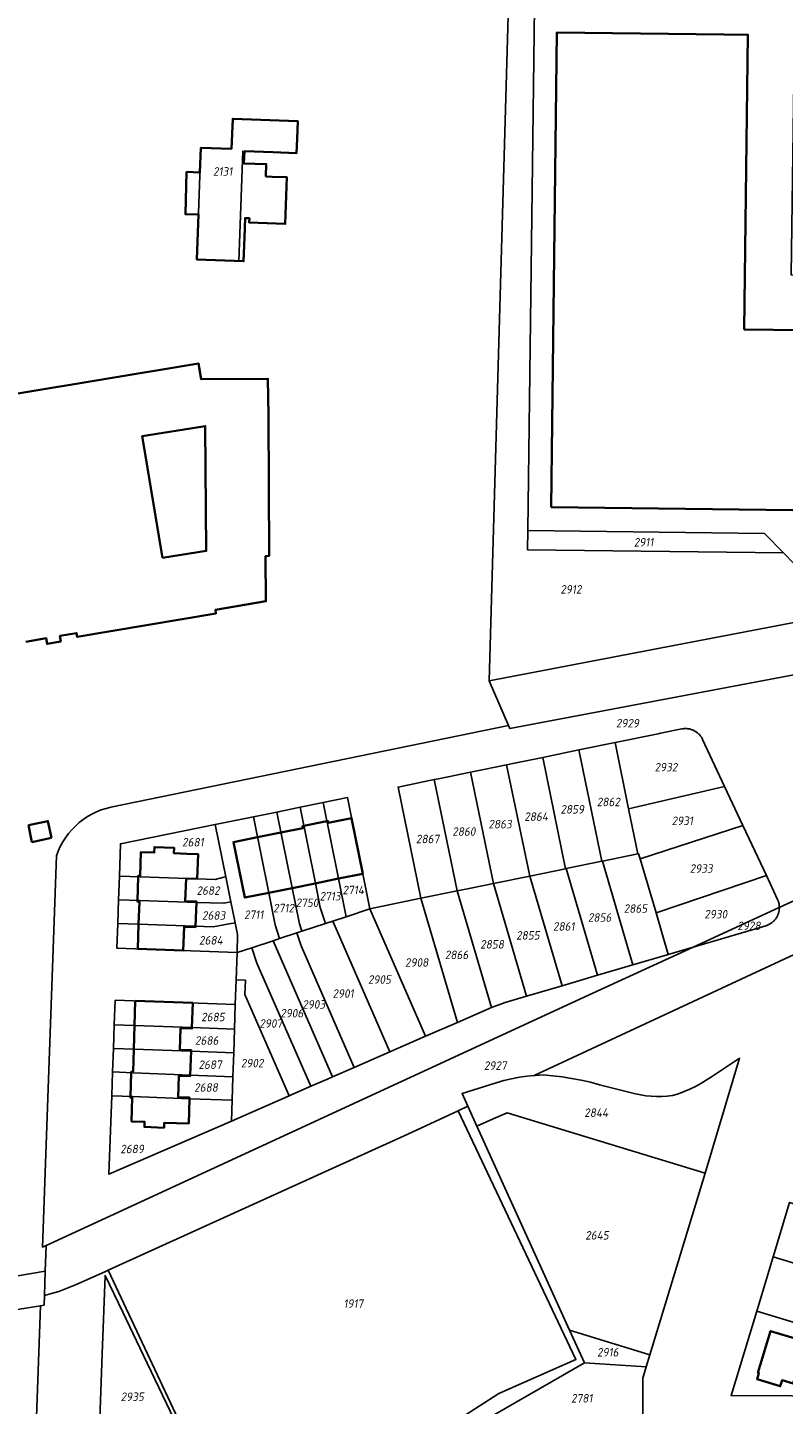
# Model space of a CAD drawing. Extents: x 177930 to 190767, y 381068 to 392034.
# Tile 94 of 256: x 181362 to 181521, y 385939 to 386230. Entities that reach past the tile are written whole.
import ezdxf
from ezdxf.enums import TextEntityAlignment as Align

# ---------------------------------------------------------------- set-up
doc = ezdxf.new("R2010")
doc.units = 0
for name, color, linetype, lineweight in [('B-XX-KG-GRENS_PERCEEL-GV', 150, 'Continuous', 25), ('B-XX-KG-GRENS_PERCEEL-S', 150, 'Continuous', 25), ('B-XX-OG-BEBOUWING-G', 7, 'Continuous', 35)]:
    doc.layers.add(name, color=color, linetype=linetype, lineweight=lineweight)
doc.styles.add('NLCS-ISO', font='NLCS-ISO.ttf', dxfattribs={"height": 1.8})

# ---------------------------------------------------------------- blocks, each defined once
blk = doc.blocks.new('SKG-PERCEELNUMMER-SO')
at = {"layer": 'DefPoints'}
blk.add_point((0, 0), dxfattribs=at)
at = {"style": 'NLCS-ISO', "oblique": 10, "flags": 1}
blk.add_attdef('GEMEENTECODE', text='', height=1.8, dxfattribs=at).set_placement((-0.5, 2.55), align=Align.MIDDLE_RIGHT)
blk.add_attdef('SECTIE', text='', height=1.8, dxfattribs=at).set_placement((0.5, 2.5), align=Align.MIDDLE_LEFT)
at = {"style": 'NLCS-ISO', "oblique": 10}
blk.add_attdef('PERCEELNUMMER', text='', height=1.8, dxfattribs=at).set_placement((0, 0), align=Align.MIDDLE_CENTER)

msp = doc.modelspace()

# ---------------------------------------------------------------- linework, layer by layer
at = {"layer": 'B-XX-KG-GRENS_PERCEEL-GV'}
for points in [[(181359.198, 385966.503), (181365.406, 385967.523), (181365.613, 385973.006), (181364.804, 385972.633), (181367.752, 386055.295), (181368.131, 386056.305), (181368.578, 386057.286), (181369.092, 386058.234), (181369.67, 386059.144), (181370.31, 386060.013), (181371.008, 386060.835), (181371.76, 386061.608), (181372.564, 386062.326), (181373.416, 386062.988), (181374.311, 386063.589), (181375.246, 386064.127), (181376.215, 386064.6), (181377.215, 386065.005), (181378.24, 386065.34), (181379.286, 386065.603), (181463.294, 386082.82), (181459.208, 386092.299), (181464.105, 386264.94)], [(181464.105, 386264.94), (181459.208, 386092.299), (181539.419, 386107.634), (181610.378, 386120.644), (181662.721, 386109.923), (181663.827, 386112.712), (181699.777, 386105.181), (181726.01, 386100.463), (181726.942, 386100.295), (181754.036, 386095.556), (181758.068, 386095.306), (181762.109, 386095.34), (181766.148, 386095.701), (181770.156, 386096.641), (181773.707, 386098.424), (181776.79, 386101.1), (181779.215, 386104.342), (181781.018, 386107.987), (181787.016, 386123.397), (181790.705, 386123.316), (181794.401, 386238.158)], [(181744.251, 386175.816), (181742.17, 386165.584), (181730.095, 386106.564), (181670.779, 386118.544), (181642.169, 386124.395), (181611.128, 386130.744), (181608.482, 386130.249), (181576.061, 386124.187), (181525.736, 386114.832), (181521.361, 386119.317), (181467.303, 386119.988), (181467.354, 386124.069), (181468.752, 386234.658)], [(181756.883, 386089.704), (181725.894, 386095.338), (181662.003, 386108.114), (181662.721, 386109.923), (181610.378, 386120.644), (181539.419, 386107.634), (181459.208, 386092.299), (181463.294, 386082.82), (181463.562, 386082.198), (181596.582, 386107.384), (181606.605, 386109.098), (181608.855, 386109.351), (181614.107, 386108.982), (181637.618, 386104.825), (181643.86, 386103.255), (181650.264, 386101.645), (181713.162, 386089.179), (181713.319, 386089.148), (181722.061, 386087.464), (181768.639, 386078.489)], [(181596.582, 386107.384), (181463.562, 386082.198), (181463.294, 386082.82), (181379.286, 386065.603), (181378.24, 386065.34), (181377.215, 386065.005), (181376.215, 386064.6), (181375.246, 386064.127), (181374.311, 386063.589), (181373.416, 386062.988), (181372.564, 386062.326), (181371.76, 386061.608), (181371.008, 386060.835), (181370.31, 386060.013), (181369.67, 386059.144), (181369.092, 386058.234), (181368.578, 386057.286), (181368.131, 386056.305), (181367.752, 386055.295), (181364.804, 385972.633), (181365.613, 385973.006), (181367.106, 385973.695), (181478.489, 386025.093), (181486.282, 386028.668), (181502.317, 386036.027), (181497.03, 386034.47), (181496.773, 386034.395), (181489.557, 386032.27), (181482.074, 386030.068), (181481.398, 386029.869), (181474.592, 386027.865), (181467.109, 386025.663), (181462.585, 386024.343), (181460.479, 386023.578), (181459.692, 386023.238), (181452.471, 386020.113), (181445.733, 386017.178), (181438.209, 386013.9), (181430.654, 386010.609), (181426.07, 386008.611), (181425.015, 386008.152), (181421.487, 386006.611), (181416.906, 386004.61), (181404.738, 385999.229), (181378.847, 385988.018), (181379.443, 386004.61), (181379.624, 386009.642), (181379.803, 386014.62), (181379.983, 386019.624), (181380.169, 386024.788), (181405.55, 386023.913), (181405.722, 386029.113), (181405.95, 386034.878), (181380.545, 386035.777), (181380.719, 386041.006), (181380.886, 386046.036), (181381.051, 386051.016), (181381.278, 386057.874), (181401.287, 386061.915), (181409.422, 386063.571), (181414.323, 386064.568), (181419.227, 386065.567), (181424.125, 386066.563), (181429.262, 386067.609), (181434.002, 386044.091), (181444.752, 386046.336), (181439.939, 386069.849), (181447.59, 386071.415), (181448.854, 386071.673), (181455.232, 386072.979), (181458.063, 386073.558), (181462.873, 386074.543), (181464.921, 386074.962), (181470.515, 386076.107), (181478.156, 386077.671), (181485.788, 386079.233), (181494.899, 386081.098), (181495.389, 386081.198), (181499.863, 386082.114), (181499.998, 386082.139), (181500.133, 386082.16), (181500.269, 386082.176), (181500.405, 386082.187), (181500.542, 386082.193), (181500.679, 386082.195), (181500.816, 386082.192), (181500.952, 386082.185), (181501.089, 386082.173), (181501.224, 386082.156), (181501.36, 386082.135), (181501.494, 386082.108), (181501.627, 386082.078), (181501.76, 386082.043), (181501.891, 386082.003), (181502.02, 386081.959), (181502.148, 386081.91), (181502.274, 386081.857), (181502.399, 386081.8), (181502.521, 386081.739), (181502.641, 386081.673), (181502.759, 386081.603), (181502.874, 386081.53), (181502.987, 386081.452), (181503.097, 386081.371), (181503.204, 386081.286), (181503.309, 386081.197), (181503.41, 386081.105), (181503.508, 386081.009), (181503.602, 386080.911), (181503.694, 386080.808), (181503.781, 386080.703), (181503.865, 386080.595), (181503.945, 386080.484), (181504.022, 386080.371), (181504.094, 386080.255), (181504.163, 386080.136), (181504.227, 386080.015), (181504.288, 386079.892), (181508.937, 386069.966), (181512.79, 386061.739), (181513.421, 386060.391), (181517.749, 386051.149), (181520.129, 386046.07), (181520.185, 386045.944), (181520.237, 386045.816), (181520.284, 386045.687), (181520.327, 386045.556), (181520.366, 386045.424), (181520.4, 386045.29), (181520.429, 386045.155), (181520.454, 386045.02), (181520.474, 386044.883), (181520.489, 386044.747), (181520.499, 386044.609), (181520.491, 386044.367), (181553.851, 386059.676)], [(181553.851, 386059.676), (181520.491, 386044.367), (181520.502, 386044.196), (181520.494, 386044.058), (181520.481, 386043.921), (181520.463, 386043.785), (181520.44, 386043.649), (181520.413, 386043.514), (181520.381, 386043.38), (181520.344, 386043.247), (181520.303, 386043.115), (181520.258, 386042.985), (181520.208, 386042.857), (181520.153, 386042.73), (181520.095, 386042.605), (181520.032, 386042.483), (181519.964, 386042.363), (181519.893, 386042.245), (181519.818, 386042.129), (181519.738, 386042.017), (181519.655, 386041.907), (181519.569, 386041.8), (181519.478, 386041.696), (181519.384, 386041.595), (181519.287, 386041.497), (181519.186, 386041.403), (181519.082, 386041.313), (181518.975, 386041.226), (181518.865, 386041.143), (181518.753, 386041.063), (181518.637, 386040.988), (181518.52, 386040.917), (181518.399, 386040.849), (181518.277, 386040.786), (181518.152, 386040.727), (181518.026, 386040.673), (181517.897, 386040.623), (181517.767, 386040.577), (181517.636, 386040.536), (181502.317, 386036.027), (181486.282, 386028.668), (181478.489, 386025.093), (181367.106, 385973.695), (181365.613, 385973.006), (181365.406, 385967.523), (181365.212, 385962.384), (181366.715, 385962.806), (181368.247, 385963.254), (181371.818, 385964.655), (181377.968, 385967.443), (181378.677, 385967.764), (181441.99, 385996.468), (181452.61, 386001.41), (181454.694, 386002.38), (181453.452, 386005.115), (181460.645, 386007.359), (181462.268, 386007.822), (181463.91, 386008.211), (181465.568, 386008.524), (181467.238, 386008.763), (181468.72, 386008.906), (181558.304, 386050.593)], [(181558.304, 386050.593), (181468.72, 386008.906), (181468.918, 386008.925), (181470.603, 386009.011), (181472.615, 386008.837), (181474.62, 386008.594), (181476.615, 386008.283), (181478.598, 386007.902), (181480.568, 386007.454), (181482.52, 386006.938), (181490.107, 386005.033), (181491.205, 386004.796), (181492.315, 386004.619), (181493.432, 386004.503), (181494.555, 386004.449), (181495.678, 386004.455), (181496.8, 386004.523), (181497.916, 386004.652), (181499.168, 386005.045), (181500.4, 386005.499), (181501.608, 386006.011), (181502.79, 386006.581), (181503.944, 386007.207), (181505.065, 386007.888), (181506.153, 386008.623), (181512.095, 386012.522), (181504.798, 385988.226), (181493.142, 385949.877), (181492.376, 385947.361), (181491.635, 385944.92), (181491.636, 385933.158)], [(181453.285, 385933.153), (181479.353, 385948.208), (181476.196, 385955.087), (181456.593, 385998.205), (181454.694, 386002.38), (181452.61, 386001.41), (181477.507, 385948.899), (181461.215, 385941.697), (181407.246, 385906.895)], [(181535.897, 385941.124), (181510.296, 385941.275), (181515.753, 385959.084), (181519.211, 385970.561), (181522.677, 385982.066)], [(181406.051, 385909.441), (181378.677, 385967.764), (181377.968, 385967.443), (181371.818, 385964.655), (181368.247, 385963.254), (181366.715, 385962.806), (181365.212, 385962.384), (181365.137, 385960.385), (181364.362, 385960.258), (181359.407, 385821.301)], [(181359.407, 385821.301), (181364.362, 385960.258), (181359.969, 385959.535)]]:
    msp.add_lwpolyline(points, dxfattribs=at)
for points in [[(181525.736, 386114.832), (181576.061, 386124.187), (181576.705, 386177.313), (181576.635, 386177.314), (181551.058, 386177.665), (181522.987, 386178.084), (181523.737, 386234.005), (181468.752, 386234.658), (181467.354, 386124.069), (181517.391, 386123.386), (181521.361, 386119.317)], [(181418.75, 386210.55), (181405, 386211.04), (181404.77, 386204.69), (181398.27, 386204.92), (181397.44, 386181.28), (181406.324, 386180.964), (181407.129, 386204.195), (181413.52, 386203.98), (181418.51, 386203.8)], [(181397.44, 386181.28), (181398.27, 386204.92), (181404.77, 386204.69), (181405, 386211.04), (181418.75, 386210.55), (181418.51, 386203.8), (181413.52, 386203.98), (181407.129, 386204.195), (181406.324, 386180.964)], [(181467.303, 386119.988), (181521.361, 386119.317), (181517.391, 386123.386), (181467.354, 386124.069)], [(181508.937, 386069.966), (181504.288, 386079.892), (181504.227, 386080.015), (181504.163, 386080.136), (181504.094, 386080.255), (181504.022, 386080.371), (181503.945, 386080.484), (181503.865, 386080.595), (181503.781, 386080.703), (181503.694, 386080.808), (181503.602, 386080.911), (181503.508, 386081.009), (181503.41, 386081.105), (181503.309, 386081.197), (181503.204, 386081.286), (181503.097, 386081.371), (181502.987, 386081.452), (181502.874, 386081.53), (181502.759, 386081.603), (181502.641, 386081.673), (181502.521, 386081.739), (181502.399, 386081.8), (181502.274, 386081.857), (181502.148, 386081.91), (181502.02, 386081.959), (181501.891, 386082.003), (181501.76, 386082.043), (181501.627, 386082.078), (181501.494, 386082.108), (181501.36, 386082.135), (181501.224, 386082.156), (181501.089, 386082.173), (181500.952, 386082.185), (181500.816, 386082.192), (181500.679, 386082.195), (181500.542, 386082.193), (181500.405, 386082.187), (181500.269, 386082.176), (181500.133, 386082.16), (181499.998, 386082.139), (181499.863, 386082.114), (181495.389, 386081.198), (181494.899, 386081.098), (181485.788, 386079.233), (181488.654, 386065.233)], [(181488.654, 386065.233), (181485.788, 386079.233), (181478.156, 386077.671), (181482.969, 386054.154), (181483.107, 386054.182), (181490.601, 386055.721)], [(181470.515, 386076.107), (181464.921, 386074.962), (181462.873, 386074.543), (181467.768, 386051.044), (181475.327, 386052.591)], [(181470.515, 386076.107), (181475.327, 386052.591), (181475.437, 386052.613), (181482.969, 386054.154), (181478.156, 386077.671)], [(181447.59, 386071.415), (181452.43, 386047.907), (181455.289, 386048.492), (181460.099, 386049.476), (181455.232, 386072.979), (181448.854, 386071.673)], [(181455.232, 386072.979), (181460.099, 386049.476), (181467.768, 386051.044), (181462.873, 386074.543), (181458.063, 386073.558)], [(181447.59, 386071.415), (181439.939, 386069.849), (181444.752, 386046.336), (181452.43, 386047.907)], [(181512.79, 386061.739), (181508.937, 386069.966), (181488.654, 386065.233), (181490.601, 386055.721), (181490.765, 386055.754), (181491.077, 386054.695)], [(181424.125, 386066.563), (181427.364, 386050.504), (181428.961, 386042.435), (181434.002, 386044.091), (181429.262, 386067.609)], [(181409.422, 386063.571), (181412.664, 386047.524), (181413.965, 386040.718), (181414.902, 386037.818), (181418.556, 386039.018), (181419.61, 386039.364), (181419.087, 386040.915), (181417.563, 386048.517), (181414.323, 386064.568)], [(181414.323, 386064.568), (181417.563, 386048.517), (181419.087, 386040.915), (181419.61, 386039.364), (181424.59, 386041), (181423.489, 386044.369), (181422.463, 386049.511), (181419.227, 386065.567)], [(181419.227, 386065.567), (181422.463, 386049.511), (181423.489, 386044.369), (181424.59, 386041), (181426.161, 386041.516), (181428.961, 386042.435), (181427.364, 386050.504), (181424.125, 386066.563)], [(181401.267, 386050.332), (181403.404, 386050.863), (181403.538, 386050.896), (181401.287, 386061.915), (181381.278, 386057.874), (181381.051, 386051.016), (181385.454, 386050.863), (181397.492, 386050.446)], [(181413.525, 386037.366), (181414.902, 386037.818), (181413.965, 386040.718), (181412.664, 386047.524), (181409.422, 386063.571), (181401.287, 386061.915), (181403.538, 386050.896), (181404.635, 386045.608), (181405.533, 386041.126), (181406.037, 386038.659), (181405.95, 386034.878), (181409.058, 386035.899)], [(181517.749, 386051.149), (181513.421, 386060.391), (181512.79, 386061.739), (181491.077, 386054.695), (181494.448, 386043.242)], [(181490.601, 386055.721), (181483.107, 386054.182), (181489.557, 386032.27), (181496.773, 386034.395), (181497.03, 386034.47), (181494.448, 386043.242), (181491.077, 386054.695), (181490.765, 386055.754)], [(181475.327, 386052.591), (181467.768, 386051.044), (181474.592, 386027.865), (181481.398, 386029.869), (181482.074, 386030.068), (181475.437, 386052.613)], [(181475.437, 386052.613), (181482.074, 386030.068), (181489.557, 386032.27), (181483.107, 386054.182), (181482.969, 386054.154)], [(181403.137, 386045.297), (181404.635, 386045.608), (181403.538, 386050.896), (181403.404, 386050.863), (181401.267, 386050.332), (181397.492, 386050.446), (181385.454, 386050.863), (181381.051, 386051.016), (181380.886, 386046.036), (181385.292, 386045.881), (181397.327, 386045.457)], [(181459.692, 386023.238), (181460.479, 386023.578), (181462.585, 386024.343), (181467.109, 386025.663), (181460.099, 386049.476), (181455.289, 386048.492), (181452.43, 386047.907)], [(181460.099, 386049.476), (181467.109, 386025.663), (181474.592, 386027.865), (181467.768, 386051.044)], [(181520.491, 386044.367), (181520.499, 386044.609), (181520.489, 386044.747), (181520.474, 386044.883), (181520.454, 386045.02), (181520.429, 386045.155), (181520.4, 386045.29), (181520.366, 386045.424), (181520.327, 386045.556), (181520.284, 386045.687), (181520.237, 386045.816), (181520.185, 386045.944), (181520.129, 386046.07), (181517.749, 386051.149), (181494.448, 386043.242), (181497.03, 386034.47), (181502.317, 386036.027)], [(181445.733, 386017.178), (181452.471, 386020.113), (181444.752, 386046.336), (181434.002, 386044.091)], [(181444.752, 386046.336), (181452.471, 386020.113), (181459.692, 386023.238), (181452.43, 386047.907)], [(181380.719, 386041.006), (181385.129, 386040.858), (181400.894, 386040.329), (181404.248, 386040.905), (181405.533, 386041.126), (181404.635, 386045.608), (181403.137, 386045.297), (181397.327, 386045.457), (181385.292, 386045.881), (181380.886, 386046.036)], [(181428.961, 386042.435), (181426.161, 386041.516), (181438.209, 386013.9), (181445.733, 386017.178), (181434.002, 386044.091)], [(181502.317, 386036.027), (181517.636, 386040.536), (181517.767, 386040.577), (181517.897, 386040.623), (181518.026, 386040.673), (181518.152, 386040.727), (181518.277, 386040.786), (181518.399, 386040.849), (181518.52, 386040.917), (181518.637, 386040.988), (181518.753, 386041.063), (181518.865, 386041.143), (181518.975, 386041.226), (181519.082, 386041.313), (181519.186, 386041.403), (181519.287, 386041.497), (181519.384, 386041.595), (181519.478, 386041.696), (181519.569, 386041.8), (181519.655, 386041.907), (181519.738, 386042.017), (181519.818, 386042.129), (181519.893, 386042.245), (181519.964, 386042.363), (181520.032, 386042.483), (181520.095, 386042.605), (181520.153, 386042.73), (181520.208, 386042.857), (181520.258, 386042.985), (181520.303, 386043.115), (181520.344, 386043.247), (181520.381, 386043.38), (181520.413, 386043.514), (181520.44, 386043.649), (181520.463, 386043.785), (181520.481, 386043.921), (181520.494, 386044.058), (181520.502, 386044.196), (181520.491, 386044.367)], [(181380.719, 386041.006), (181380.545, 386035.777), (181405.95, 386034.878), (181406.037, 386038.659), (181405.533, 386041.126), (181404.248, 386040.905), (181400.894, 386040.329), (181385.129, 386040.858)], [(181424.59, 386041), (181419.61, 386039.364), (181418.556, 386039.018), (181419.463, 386036.264), (181430.654, 386010.609), (181438.209, 386013.9), (181426.161, 386041.516)], [(181413.525, 386037.366), (181426.07, 386008.611), (181430.654, 386010.609), (181419.463, 386036.264), (181418.556, 386039.018), (181414.902, 386037.818)], [(181405.95, 386034.878), (181405.722, 386029.113), (181407.678, 386029.034), (181407.557, 386026.036), (181416.906, 386004.61), (181421.487, 386006.611), (181410.124, 386032.658), (181409.058, 386035.899)], [(181409.058, 386035.899), (181410.124, 386032.658), (181421.487, 386006.611), (181425.015, 386008.152), (181426.07, 386008.611), (181413.525, 386037.366)], [(181405.55, 386023.913), (181405.378, 386018.673), (181405.213, 386013.668), (181405.048, 386008.647), (181404.884, 386003.657), (181404.738, 385999.229), (181416.906, 386004.61), (181407.557, 386026.036), (181407.678, 386029.034), (181405.722, 386029.113)], [(181396.407, 386019.009), (181405.378, 386018.673), (181405.55, 386023.913), (181380.169, 386024.788), (181379.983, 386019.624), (181384.236, 386019.465)], [(181379.803, 386014.62), (181384.091, 386014.459), (181396.233, 386014.004), (181405.213, 386013.668), (181405.378, 386018.673), (181396.407, 386019.009), (181384.236, 386019.465), (181379.983, 386019.624)], [(181379.624, 386009.642), (181383.946, 386009.473), (181396.059, 386008.999), (181405.048, 386008.647), (181405.213, 386013.668), (181396.233, 386014.004), (181384.091, 386014.459), (181379.803, 386014.62)], [(181506.153, 386008.623), (181505.065, 386007.888), (181503.944, 386007.207), (181502.79, 386006.581), (181501.608, 386006.011), (181500.4, 386005.499), (181499.168, 386005.045), (181497.916, 386004.652), (181496.8, 386004.523), (181495.678, 386004.455), (181494.555, 386004.449), (181493.432, 386004.503), (181492.315, 386004.619), (181491.205, 386004.796), (181490.107, 386005.033), (181482.52, 386006.938), (181480.568, 386007.454), (181478.598, 386007.902), (181476.615, 386008.283), (181474.62, 386008.594), (181472.615, 386008.837), (181470.603, 386009.011), (181468.918, 386008.925), (181468.72, 386008.906), (181467.238, 386008.763), (181465.568, 386008.524), (181463.91, 386008.211), (181462.268, 386007.822), (181460.645, 386007.359), (181453.452, 386005.115), (181454.694, 386002.38), (181456.593, 385998.205), (181460.043, 385999.708), (181462.973, 386000.984), (181504.798, 385988.226), (181512.095, 386012.522)], [(181379.443, 386004.61), (181383.8, 386004.447), (181395.886, 386003.994), (181404.884, 386003.657), (181405.048, 386008.647), (181396.059, 386008.999), (181383.946, 386009.473), (181379.624, 386009.642)], [(181379.443, 386004.61), (181378.847, 385988.018), (181404.738, 385999.229), (181404.884, 386003.657), (181395.886, 386003.994), (181383.8, 386004.447)], [(181378.677, 385967.764), (181406.051, 385909.441), (181407.246, 385906.895), (181461.215, 385941.697), (181477.507, 385948.899), (181452.61, 386001.41), (181441.99, 385996.468)], [(181460.043, 385999.708), (181456.593, 385998.205), (181476.196, 385955.087), (181493.142, 385949.877), (181504.798, 385988.226), (181462.973, 386000.984)], [(181542.654, 385963.451), (181546.129, 385974.974), (181544.886, 385975.359), (181542.021, 385976.281), (181539.105, 385977.16), (181522.677, 385982.066), (181519.211, 385970.561)], [(181539.216, 385951.98), (181542.654, 385963.451), (181519.211, 385970.561), (181515.753, 385959.084)], [(181364.362, 385960.258), (181365.137, 385960.385), (181365.212, 385962.384), (181365.406, 385967.523), (181359.198, 385966.503), (181352.579, 385966.132), (181335.562, 385966.721), (181327.238, 385967.252), (181327.05, 385967.264), (181318.722, 385967.653), (181318.514, 385960.654), (181326.639, 385960.276), (181335.117, 385959.735), (181352.715, 385959.125), (181359.969, 385959.535)], [(181376.678, 385928.558), (181396.632, 385927.846), (181386.151, 385949.72), (181381.762, 385958.879), (181378.037, 385966.652), (181377.444, 385950.031)], [(181376.678, 385928.558), (181377.444, 385950.031), (181378.037, 385966.652), (181381.762, 385958.879), (181386.151, 385949.72), (181396.632, 385927.846)], [(181515.753, 385959.084), (181510.296, 385941.275), (181535.897, 385941.124), (181539.216, 385951.98)], [(181492.376, 385947.361), (181493.142, 385949.877), (181476.196, 385955.087), (181479.353, 385948.208)], [(181453.285, 385933.153), (181455.094, 385933.153), (181491.636, 385933.158), (181491.635, 385944.92), (181492.376, 385947.361), (181479.353, 385948.208)]]:
    msp.add_lwpolyline(points, close=True, dxfattribs=at)
at = {"layer": 'B-XX-OG-BEBOUWING-G'}
for points in [[(181472.266, 386128.989), (181557.453, 386127.932), (181562.452, 386127.868), (181562.771, 386153.064), (181550.73, 386153.217), (181550.892, 386166.069), (181533.696, 386166.287), (181533.724, 386168.505), (181525.389, 386168.611), (181525.361, 386166.392), (181513.071, 386166.548), (181513.858, 386228.791), (181508.859, 386228.854), (181473.518, 386229.304)], [(181407.459, 386204.191), (181413.517, 386203.976), (181418.514, 386203.799), (181418.621, 386206.825), (181418.753, 386210.552), (181404.995, 386211.04), (181404.771, 386204.695), (181398.275, 386204.925), (181398.088, 386199.657), (181395.274, 386199.8), (181395.005, 386190.871), (181397.752, 386190.794), (181397.437, 386181.279), (181407.286, 386180.93), (181407.462, 386185.927), (181407.608, 386190.058), (181408.523, 386190.026), (181408.49, 386189.1), (181416.107, 386188.83), (181416.457, 386198.695), (181413.334, 386198.805), (181412.004, 386198.852), (181412.096, 386201.453), (181407.368, 386201.619)], [(181390.168, 386118.289), (181385.904, 386143.989), (181399.211, 386146.098), (181399.4, 386119.736)], [(181533.544, 385953.69), (181525.298, 385956.204), (181524.368, 385953.153), (181518.639, 385954.9), (181515.956, 385946.071), (181516.185, 385946.001), (181515.801, 385944.748), (181520.677, 385943.253), (181521.061, 385944.505), (181523.393, 385943.789), (181525.139, 385949.478), (181527.729, 385948.683), (181528.257, 385950.404), (181532.167, 385949.204)]]:
    msp.add_lwpolyline(points, close=True, dxfattribs=at)
for points in [[(181361.29, 386100.52), (181365.6, 386101.28), (181365.78, 386100.08), (181368.68, 386100.57), (181368.5, 386101.77), (181372.02, 386102.36), (181372.16, 386101.58), (181401.46, 386106.52), (181401.37, 386107.29), (181412.02, 386109.11), (181411.96, 386118.66), (181412.7, 386118.67), (181412.55, 386148.35), (181412.43, 386156.12), (181398.33, 386156.04), (181397.75, 386159.35), (181358.301, 386152.8)], [(181366.709, 386059.09), (181365.97, 386062.641), (181361.83, 386061.779)], [(181361.83, 386061.779), (181362.569, 386058.228)], [(181420.002, 386061.628), (181419.757, 386061.579), (181419.836, 386061.187), (181415.17, 386060.244)], [(181424.912, 386062.621), (181420.002, 386061.628)], [(181427.366, 386050.493), (181432.472, 386051.529), (181430.098, 386063.263), (181425.197, 386062.271), (181425.118, 386062.663), (181424.912, 386062.621)], [(181362.569, 386058.228), (181366.709, 386059.09)], [(181410.263, 386059.252), (181405.156, 386058.22), (181407.529, 386046.469), (181412.635, 386047.505)], [(181415.17, 386060.244), (181410.263, 386059.252)], [(181395.14, 386050.547), (181397.505, 386050.465), (181397.684, 386055.679), (181395.313, 386055.76), (181392.577, 386055.854), (181392.615, 386057.011), (181388.449, 386057.149), (181388.411, 386055.999), (181385.623, 386056.095), (181385.457, 386051.078), (181385.057, 386051.091), (181385.051, 386050.896)], [(181385.051, 386050.896), (181384.889, 386045.883)], [(181397.323, 386045.452), (181397.33, 386045.678), (181394.981, 386045.754), (181395.14, 386050.547)], [(181417.546, 386048.501), (181422.456, 386049.497)], [(181422.456, 386049.497), (181427.366, 386050.493)], [(181412.635, 386047.505), (181417.546, 386048.501)], [(181384.889, 386045.883), (181384.881, 386045.634), (181385.281, 386045.621), (181385.127, 386040.839)], [(181397.162, 386040.441), (181397.323, 386045.452)], [(181385.127, 386040.839), (181384.96, 386035.626)], [(181394.561, 386035.308), (181394.722, 386040.319), (181397.155, 386040.239), (181397.162, 386040.441)], [(181384.96, 386035.626), (181394.561, 386035.308)], [(181384.388, 386024.692), (181384.237, 386019.476)], [(181396.588, 386024.235), (181384.388, 386024.692)], [(181396.393, 386019.021), (181396.588, 386024.235)], [(181384.237, 386019.476), (181384.091, 386014.458)], [(181396.208, 386014.004), (181396.216, 386014.254), (181393.817, 386014.333), (181393.986, 386018.881), (181396.384, 386018.791), (181396.393, 386019.021)], [(181384.091, 386014.458), (181383.952, 386009.674), (181383.552, 386009.686), (181383.545, 386009.457)], [(181396.043, 386008.988), (181396.208, 386014.004)], [(181383.545, 386009.457), (181383.4, 386004.441)], [(181395.856, 386003.974), (181395.864, 386004.266), (181393.465, 386004.336), (181393.637, 386008.856), (181396.036, 386008.777), (181396.043, 386008.988)], [(181383.4, 386004.441), (181383.394, 386004.228), (181383.793, 386004.216), (181383.648, 385999.21), (181386.372, 385999.11), (181386.332, 385998.014), (181390.501, 385997.86), (181390.54, 385998.908), (181395.704, 385998.758), (181395.856, 386003.974)]]:
    msp.add_lwpolyline(points, dxfattribs=at)

# ---------------------------------------------------------------- block references
at = {"layer": 'B-XX-KG-GRENS_PERCEEL-S'}
for p, values in [((181402.895, 386199.915), {'PERCEELNUMMER': '2131'}), ((181491.817, 386121.561), {'PERCEELNUMMER': '2911'}), ((181476.461, 386111.612), {'PERCEELNUMMER': '2912'}), ((181488.409, 386083.336), {'PERCEELNUMMER': '2929'}), ((181496.546, 386074.029), {'PERCEELNUMMER': '2932'}), ((181484.378, 386066.694), {'PERCEELNUMMER': '2862'}), ((181469.116, 386063.593), {'PERCEELNUMMER': '2864'}), ((181476.742, 386065.13), {'PERCEELNUMMER': '2859'}), ((181453.839, 386060.437), {'PERCEELNUMMER': '2860'}), ((181461.495, 386062.003), {'PERCEELNUMMER': '2863'}), ((181500.01, 386062.721), {'PERCEELNUMMER': '2931'}), ((181396.59, 386058.181), {'PERCEELNUMMER': '2681'}), ((181446.179, 386058.87), {'PERCEELNUMMER': '2867'}), ((181503.991, 386052.62), {'PERCEELNUMMER': '2933'}), ((181399.802, 386047.963), {'PERCEELNUMMER': '2682'}), ((181420.707, 386045.386), {'PERCEELNUMMER': '2750'}), ((181425.584, 386046.767), {'PERCEELNUMMER': '2713'}), ((181430.478, 386048.091), {'PERCEELNUMMER': '2714'}), ((181400.97, 386042.708), {'PERCEELNUMMER': '2683'}), ((181409.45, 386042.867), {'PERCEELNUMMER': '2711'}), ((181415.764, 386044.266), {'PERCEELNUMMER': '2712'}), ((181490.096, 386044.165), {'PERCEELNUMMER': '2865'}), ((181507.066, 386042.968), {'PERCEELNUMMER': '2930'}), ((181474.95, 386040.393), {'PERCEELNUMMER': '2861'}), ((181482.526, 386042.279), {'PERCEELNUMMER': '2856'}), ((181514.081, 386040.511), {'PERCEELNUMMER': '2928'}), ((181400.386, 386037.453), {'PERCEELNUMMER': '2684'}), ((181467.375, 386038.508), {'PERCEELNUMMER': '2855'}), ((181452.298, 386034.386), {'PERCEELNUMMER': '2866'}), ((181459.8, 386036.605), {'PERCEELNUMMER': '2858'}), ((181443.879, 386032.775), {'PERCEELNUMMER': '2908'}), ((181436.009, 386029.167), {'PERCEELNUMMER': '2905'}), ((181428.33, 386026.214), {'PERCEELNUMMER': '2901'}), ((181422.122, 386023.914), {'PERCEELNUMMER': '2903'}), ((181400.824, 386021.25), {'PERCEELNUMMER': '2685'}), ((181413.056, 386019.889), {'PERCEELNUMMER': '2907'}), ((181417.481, 386022.051), {'PERCEELNUMMER': '2906'}), ((181399.51, 386016.287), {'PERCEELNUMMER': '2686'}), ((181400.24, 386011.178), {'PERCEELNUMMER': '2687'}), ((181409.115, 386011.504), {'PERCEELNUMMER': '2902'}), ((181460.476, 386010.989), {'PERCEELNUMMER': '2927'}), ((181399.364, 386006.361), {'PERCEELNUMMER': '2688'}), ((181481.81, 386001.037), {'PERCEELNUMMER': '2844'}), ((181383.745, 385993.369), {'PERCEELNUMMER': '2689'}), ((181481.968, 385975.123), {'PERCEELNUMMER': '2645'}), ((181430.498, 385960.695), {'PERCEELNUMMER': '1917'}), ((181484.247, 385950.413), {'PERCEELNUMMER': '2916'}), ((181383.782, 385941.019), {'PERCEELNUMMER': '2935'}), ((181478.756, 385940.691), {'PERCEELNUMMER': '2781'})]:
    msp.add_blockref('SKG-PERCEELNUMMER-SO', p, dxfattribs=at).add_auto_attribs(values)

doc.saveas('drawing.dxf')
